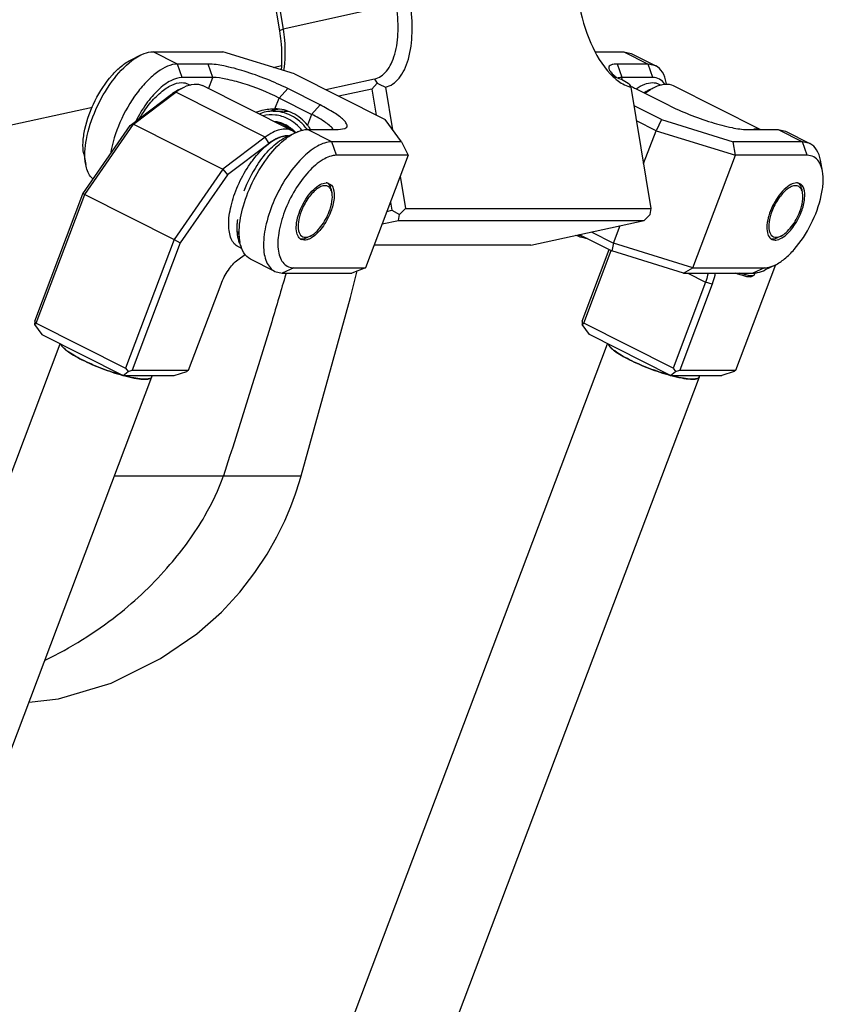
# Model space of a CAD drawing. Header units: millimetres. Extents: x 0 to 2550, y 0 to 1188.
# Tile 131 of 218: x 561 to 577, y 334 to 353. Entities that reach past the tile are written whole.
import ezdxf

# ---------------------------------------------------------------- set-up
doc = ezdxf.new("R2010")
doc.units = ezdxf.units.MM
doc.header["$LTSCALE"] = 46.255
for name, color, linetype in [('2ND_ARM_V2_PITCH_ABL147', 7, 'CONTINUOUS'), ('A2200203_ABL145', 7, 'CONTINUOUS'), ('A2300202#AF2_ABL149', 7, 'CONTINUOUS'), ('A2300202#AF5_ABL173', 7, 'CONTINUOUS'), ('CSHCS-BR-M4-12_203_PBL821', 7, 'CONTINUOUS'), ('FWSRM-D10-V4-E2-T2_5_PBL231', 7, 'CONTINUOUS'), ('M2000901_PBL211', 7, 'CONTINUOUS'), ('M2200202_PBL146', 7, 'CONTINUOUS'), ('M2200301_PBL229', 7, 'CONTINUOUS'), ('M2300101_PBL148', 7, 'CONTINUOUS'), ('M2300101_PBL196', 7, 'CONTINUOUS'), ('M2300202_PBL150', 7, 'CONTINUOUS'), ('M2300202_PBL174', 7, 'CONTINUOUS'), ('M2300301_PBL218', 7, 'CONTINUOUS'), ('M2300301_PBL221', 7, 'CONTINUOUS'), ('M2300602_PBL172', 7, 'CONTINUOUS'), ('M2300602_PBL197', 7, 'CONTINUOUS'), ('SSHH-ST-M3-5_203_PBL175', 7, 'CONTINUOUS'), ('SSHH-ST-M3-5_203_PBL822', 7, 'CONTINUOUS'), ('WFM_0608_06_2_PBL232', 7, 'CONTINUOUS'), ('WFM_0608_06_2_PBL236', 7, 'CONTINUOUS'), ('WFM_0608_06_2_PBL237', 7, 'CONTINUOUS')]:
    doc.layers.add(name, color=color, linetype=linetype)

# ---------------------------------------------------------------- blocks, each defined once
blk = doc.blocks.new('M2200202_PBL146', base_point=(569.465, 353.921))
at = {"layer": 'M2200202_PBL146', "color": 7}
for p, q in [((568.938, 359.302), (566.726, 358.816)), ((570.167, 358.778), (570.016, 358.914)), ((565.829, 357.826), (565.91, 358.013)), ((568.375, 353.23), (567.938, 355.883)), ((568.645, 353.268), (568.209, 355.92)), ((571.509, 355.92), (571.945, 353.268)), ((565.726, 355.398), (566.163, 352.745)), ((565.656, 355.36), (566.093, 352.708)), ((567.954, 351.767), (567.002, 351.558)), ((567.898, 351.572), (567.255, 351.431)), ((567.898, 351.572), (568.003, 351.688)), ((567.898, 351.572), (567.981, 351.065)), ((568.168, 351.609), (568.305, 350.777)), ((573.358, 349.24), (572.968, 351.609)), ((568.454, 349.87), (568.558, 349.24)), ((568.262, 349.361), (568.288, 349.202)), ((568.439, 349.123), (568.558, 349.24)), ((568.558, 349.24), (573.358, 349.24)), ((573.339, 349.123), (573.358, 349.24)), ((568.194, 349.182), (568.288, 349.202)), ((568.288, 349.202), (568.439, 349.123)), ((568.42, 349.006), (568.439, 349.123)), ((573.22, 349.006), (573.339, 349.123)), ((568.101, 348.936), (568.42, 349.006)), ((568.42, 349.006), (573.22, 349.006)), ((571.008, 348.521), (573.22, 349.006)), ((571.008, 348.521), (567.944, 348.521))]:
    blk.add_line(p, q, dxfattribs=at)
at = {"layer": 'M2200202_PBL146', "color": 2}
for p, q in [((567.938, 355.883), (565.726, 355.398)), ((567.938, 355.883), (568.209, 355.92)), ((565.726, 355.398), (565.656, 355.36)), ((568.375, 353.23), (568.645, 353.268)), ((568.375, 353.23), (566.163, 352.745)), ((566.163, 352.745), (566.093, 352.708))]:
    blk.add_line(p, q, dxfattribs=at)
at = {"layer": 'M2200202_PBL146', "color": 7}
for centre, radius, start, end in [((569.512, 352.672), 1.802, 210.1569, 213.1124), ((573.485, 352.74), 1.27, 223.3286, 228.0308), ((573.003, 352.483), 0.756, 234.2739, 239.0597), ((572.958, 352.407), 0.668, 239.1019, 242.2333), ((576.451, 357.9), 7.149, 239.0794, 240.3371), ((570.91, 357.586), 6.576, 243.7578, 245.3525), ((575.754, 353.617), 3.434, 214.1731, 215.7744)]:
    blk.add_arc(centre, radius, start, end, dxfattribs=at)
for points, knots in [([(567.938, 355.883), (567.872, 356.289), (567.812, 357.061), (567.926, 357.988), (568.151, 358.596), (568.363, 358.941), (568.626, 359.188), (568.835, 359.279), (568.938, 359.302)], [0, 0, 0, 0, 0.321567, 0.602858, 0.722163, 0.826177, 0.917036, 1, 1, 1, 1]), ([(568.938, 359.302), (569.023, 359.32), (569.204, 359.331), (569.481, 359.266), (569.758, 359.124), (569.931, 358.99), (570.016, 358.914)], [0, 0, 0, 0, 0.218677, 0.451758, 0.710141, 1, 1, 1, 1]), ([(568.533, 358.672), (568.614, 358.796), (568.801, 359.014), (569.193, 359.187), (569.625, 359.143), (569.882, 359), (570.007, 358.908)], [0, 0, 0, 0, 0.262045, 0.492144, 0.726849, 1, 1, 1, 1]), ([(570.007, 358.908), (570.02, 358.899), (570.076, 358.857), (570.129, 358.813), (570.167, 358.778)], [0, 0, 0, 0, 0.24347, 1, 1, 1, 1]), ([(566.726, 358.816), (566.642, 358.798), (566.472, 358.731), (566.249, 358.556), (566.056, 358.312), (565.955, 358.118), (565.91, 358.013)], [0, 0, 0, 0, 0.218678, 0.45176, 0.710143, 1, 1, 1, 1]), ([(568.209, 355.92), (568.123, 356.438), (568.083, 357.2), (568.263, 358.126), (568.429, 358.513), (568.533, 358.672)], [0, 0, 0, 0, 0.558535, 0.797868, 1, 1, 1, 1]), ([(570.167, 358.778), (570.335, 358.627), (570.651, 358.249), (571.172, 357.314), (571.414, 356.493), (571.509, 355.92)], [0, 0, 0, 0, 0.21136, 0.456275, 1, 1, 1, 1]), ([(565.91, 358.013), (565.903, 357.998), (565.878, 357.938), (565.855, 357.876), (565.839, 357.829)], [0, 0, 0, 0, 0.244774, 1, 1, 1, 1]), ([(565.829, 357.826), (565.759, 357.663), (565.648, 357.297), (565.539, 356.469), (565.583, 355.807), (565.656, 355.36)], [0, 0, 0, 0, 0.213444, 0.455793, 1, 1, 1, 1]), ([(565.839, 357.829), (565.716, 357.472), (565.595, 356.651), (565.655, 355.831), (565.726, 355.398)], [0, 0, 0, 0, 0.462064, 1, 1, 1, 1]), ([(568.168, 351.609), (568.218, 351.621), (568.318, 351.667), (568.443, 351.789), (568.545, 351.957), (568.652, 352.251), (568.706, 352.699), (568.677, 353.072), (568.645, 353.268)], [0, 0, 0, 0, 0.082987, 0.174149, 0.278479, 0.397982, 0.679133, 1, 1, 1, 1]), ([(571.945, 353.268), (571.99, 352.995), (572.133, 352.496), (572.398, 352.041), (572.561, 351.868)], [0, 0, 0, 0, 0.537189, 1, 1, 1, 1]), ([(567.954, 351.767), (567.998, 351.778), (568.086, 351.818), (568.197, 351.925), (568.286, 352.074), (568.381, 352.334), (568.429, 352.729), (568.403, 353.058), (568.375, 353.23)], [0, 0, 0, 0, 0.082987, 0.174149, 0.278478, 0.397981, 0.679132, 1, 1, 1, 1]), ([(566.093, 352.708), (566.103, 352.642), (566.137, 352.391), (566.142, 352.134), (566.125, 351.947)], [0, 0, 0, 0, 0.26055, 1, 1, 1, 1]), ([(566.163, 352.745), (566.174, 352.674), (566.209, 352.405), (566.206, 352.129), (566.172, 351.933)], [0, 0, 0, 0, 0.265252, 1, 1, 1, 1]), ([(572.636, 351.796), (572.662, 351.772), (572.761, 351.691), (572.878, 351.629), (572.968, 351.609)], [0, 0, 0, 0, 0.278318, 1, 1, 1, 1]), ([(572.647, 351.816), (572.657, 351.811), (572.699, 351.79), (572.744, 351.775), (572.777, 351.767)], [0, 0, 0, 0, 0.261777, 1, 1, 1, 1])]:
    blk.add_open_spline(points, degree=3, knots=knots, dxfattribs=at)
blk = doc.blocks.new('M2200301_PBL229', base_point=(557.807, 353.401))
at = {"layer": 'M2200301_PBL229', "color": 7}
for p, q in [((549.483, 354.521), (565.981, 358.141)), ((565.973, 351.996), (566.131, 352.031)), ((550.769, 348.661), (562.438, 351.221))]:
    blk.add_line(p, q, dxfattribs=at)
blk = doc.blocks.new('A2200203_ABL145', base_point=(558.569, 352.73))
at = {"layer": 'M2200202_PBL146'}
blk.add_blockref('M2200202_PBL146', (569.465, 353.921), dxfattribs=at)
at = {"layer": 'M2200301_PBL229'}
blk.add_blockref('M2200301_PBL229', (557.807, 353.401), dxfattribs=at)
blk = doc.blocks.new('M2300101_PBL148', base_point=(565.43, 350.139))
at = {"layer": 'M2300101_PBL148', "color": 7}
for p, q in [((563.626, 352.302), (564.985, 352.302)), ((566.386, 351.869), (564.985, 352.302)), ((563.192, 352.144), (563.386, 352.239)), ((564.703, 352.062), (564.103, 352.062)), ((564.792, 351.798), (564.192, 351.798)), ((566.386, 351.869), (568.159, 350.975)), ((566.89, 351.262), (566.255, 351.582)), ((566.721, 351.078), (566.086, 351.398)), ((565.988, 351.189), (566.006, 351.188)), ((568.477, 350.542), (568.159, 350.975)), ((566.643, 350.782), (567.243, 350.782)), ((567.243, 350.782), (567.372, 350.801)), ((566.208, 350.624), (566.402, 350.719)), ((568.477, 350.542), (567.119, 350.542)), ((568.477, 350.542), (568.608, 350.278)), ((562.267, 350.308), (562.306, 350.096)), ((568.608, 350.278), (567.208, 350.278)), ((568.608, 350.278), (567.777, 348.079)), ((565.283, 348.788), (565.322, 348.576)), ((566.581, 348.62), (566.518, 348.634)), ((566.004, 348.008), (565.528, 348.248)), ((566.377, 348.079), (567.777, 348.079)), ((567.777, 348.079), (567.507, 347.976)), ((566.004, 348.008), (566.149, 347.976)), ((566.149, 347.976), (567.507, 347.976))]:
    blk.add_line(p, q, dxfattribs=at)
at = {"layer": 'M2300101_PBL148', "color": 2}
for p, q in [((564.103, 352.062), (563.626, 352.302)), ((564.192, 351.798), (564.103, 352.062)), ((564.792, 351.798), (564.703, 352.062)), ((564.709, 351.579), (564.792, 351.798)), ((566.086, 351.398), (566.255, 351.582)), ((566.006, 351.188), (566.086, 351.398)), ((566.721, 351.078), (566.89, 351.262)), ((566.721, 351.078), (566.641, 350.868)), ((567.119, 350.542), (566.643, 350.782)), ((567.208, 350.278), (567.119, 350.542)), ((566.377, 348.079), (566.149, 347.976))]:
    blk.add_line(p, q, dxfattribs=at)
at = {"layer": 'M2300101_PBL148', "color": 7}
for centre, radius, start, end in [((564.02, 351.061), 1.34, 127.0872, 127.2602), ((566.193, 350.374), 0.815, 105.9596, 110.9865), ((566.191, 350.382), 0.807, 102.9466, 105.954), ((566.189, 350.389), 0.799, 96.7226, 102.9499), ((566.081, 350.399), 0.731, 34.1917, 39.9292), ((566.078, 350.397), 0.734, 31.7332, 34.193), ((567.036, 349.541), 1.34, 127.0872, 127.2602), ((567, 349.589), 1.28, 125.1481, 127.1007), ((567.812, 348.665), 2.581, 146.7207, 159.2579), ((567.004, 349.58), 0.157, 85.0516, 90.031), ((567.005, 349.594), 0.144, 76.713, 85.0801), ((565.928, 349.621), 1.25, 338.7303, 339.2945), ((566.584, 348.759), 0.141, 223.1227, 229.9984), ((566.579, 348.753), 0.134, 230.0479, 232.4897), ((566.577, 348.75), 0.13, 232.4825, 243.2735)]:
    blk.add_arc(centre, radius, start, end, dxfattribs=at)
for points, knots in [([(563.386, 352.239), (563.407, 352.249), (563.483, 352.282), (563.566, 352.302), (563.626, 352.302)], [0, 0, 0, 0, 0.276599, 1, 1, 1, 1]), ([(562.267, 350.308), (562.253, 350.38), (562.247, 350.543), (562.3, 350.899), (562.473, 351.356), (562.738, 351.766), (562.992, 352.021), (563.126, 352.112), (563.192, 352.144)], [0, 0, 0, 0, 0.102636, 0.223653, 0.500007, 0.776359, 0.897375, 1, 1, 1, 1]), ([(562.306, 350.096), (562.276, 350.258), (562.305, 350.635), (562.489, 351.189), (562.79, 351.715), (563.06, 352.015), (563.208, 352.128)], [0, 0, 0, 0, 0.214706, 0.480818, 0.757525, 1, 1, 1, 1]), ([(563.211, 352.13), (563.226, 352.141), (563.282, 352.181), (563.341, 352.217), (563.386, 352.239)], [0, 0, 0, 0, 0.265008, 1, 1, 1, 1]), ([(564.103, 352.062), (563.965, 352.062), (563.745, 351.949), (563.5, 351.732), (563.229, 351.412), (562.959, 350.94), (562.823, 350.519), (562.789, 350.308)], [0, 0, 0, 0, 0.178644, 0.29703, 0.430879, 0.721823, 1, 1, 1, 1]), ([(566.255, 351.582), (566.121, 351.649), (565.842, 351.773), (565.424, 351.922), (565.043, 352.024), (564.804, 352.062), (564.703, 352.062)], [0, 0, 0, 0, 0.275064, 0.56015, 0.813744, 1, 1, 1, 1]), ([(564.192, 351.798), (564.115, 351.798), (563.94, 351.738), (563.705, 351.552), (563.474, 351.28), (563.343, 351.062), (563.284, 350.943)], [0, 0, 0, 0, 0.177909, 0.411227, 0.692337, 1, 1, 1, 1]), ([(566.086, 351.398), (565.859, 351.513), (565.513, 351.649), (565.075, 351.767), (564.877, 351.798), (564.792, 351.798)], [0, 0, 0, 0, 0.559952, 0.81366, 1, 1, 1, 1]), ([(565.63, 351.118), (565.659, 351.129), (565.775, 351.168), (565.897, 351.189), (565.988, 351.189)], [0, 0, 0, 0, 0.259105, 1, 1, 1, 1]), ([(566.641, 350.868), (566.562, 350.963), (566.369, 351.123), (566.125, 351.186), (566.006, 351.188)], [0, 0, 0, 0, 0.510967, 1, 1, 1, 1]), ([(567.372, 350.801), (567.386, 350.807), (567.412, 350.823), (567.419, 350.873), (567.39, 350.924), (567.338, 350.98), (567.259, 351.045), (567.111, 351.145), (566.983, 351.215), (566.89, 351.262)], [0, 0, 0, 0, 0.060164, 0.112308, 0.183513, 0.285682, 0.420745, 0.587223, 1, 1, 1, 1]), ([(567.146, 350.78), (567.132, 350.804), (567.086, 350.852), (566.947, 350.958), (566.818, 351.03), (566.721, 351.078)], [0, 0, 0, 0, 0.156124, 0.379231, 1, 1, 1, 1]), ([(566.402, 350.719), (566.423, 350.729), (566.499, 350.762), (566.582, 350.782), (566.643, 350.782)], [0, 0, 0, 0, 0.276599, 1, 1, 1, 1]), ([(565.307, 348.812), (565.312, 348.974), (565.378, 349.317), (565.578, 349.809), (565.859, 350.258), (566.097, 350.511), (566.224, 350.608)], [0, 0, 0, 0, 0.235114, 0.501942, 0.767724, 1, 1, 1, 1]), ([(565.655, 350.081), (565.734, 350.201), (565.896, 350.407), (566.103, 350.573), (566.208, 350.624)], [0, 0, 0, 0, 0.551192, 1, 1, 1, 1]), ([(566.263, 350.636), (566.274, 350.644), (566.319, 350.674), (566.366, 350.701), (566.402, 350.719)], [0, 0, 0, 0, 0.262237, 1, 1, 1, 1]), ([(567.119, 350.542), (567.021, 350.542), (566.796, 350.457), (566.501, 350.207), (566.217, 349.846), (565.983, 349.414), (565.827, 348.965), (565.772, 348.601), (565.791, 348.348), (565.832, 348.198), (565.901, 348.08), (565.968, 348.026), (566.004, 348.008)], [0, 0, 0, 0, 0.092943, 0.216845, 0.365821, 0.526084, 0.681169, 0.815796, 0.872225, 0.920784, 0.962476, 1, 1, 1, 1]), ([(567.208, 350.278), (567.117, 350.278), (566.906, 350.192), (566.636, 349.948), (566.382, 349.6), (566.184, 349.193), (566.069, 348.787), (566.052, 348.47), (566.105, 348.269), (566.17, 348.16), (566.265, 348.092), (566.34, 348.079), (566.377, 348.079)], [0, 0, 0, 0, 0.096817, 0.227865, 0.384688, 0.549851, 0.703667, 0.829591, 0.879802, 0.922429, 0.96081, 1, 1, 1, 1]), ([(562.449, 349.811), (562.431, 349.826), (562.358, 349.906), (562.322, 350.014), (562.306, 350.096)], [0, 0, 0, 0, 0.221936, 1, 1, 1, 1]), ([(566.481, 348.662), (566.455, 348.69), (566.42, 348.776), (566.419, 348.927), (566.457, 349.105), (566.554, 349.348), (566.697, 349.564), (566.873, 349.705), (566.964, 349.738), (567.004, 349.738)], [0, 0, 0, 0, 0.085588, 0.199265, 0.338669, 0.49328, 0.791107, 0.909847, 1, 1, 1, 1]), ([(567.067, 349.723), (567.075, 349.719), (567.11, 349.697), (567.132, 349.66), (567.143, 349.631)], [0, 0, 0, 0, 0.23261, 1, 1, 1, 1]), ([(567.143, 349.631), (567.166, 349.569), (567.169, 349.409), (567.128, 349.26), (567.098, 349.179)], [0, 0, 0, 0, 0.43252, 1, 1, 1, 1]), ([(567.093, 349.167), (567.051, 349.06), (566.949, 348.873), (566.8, 348.714), (566.717, 348.664)], [0, 0, 0, 0, 0.542748, 1, 1, 1, 1]), ([(565.322, 348.576), (565.319, 348.594), (565.307, 348.672), (565.305, 348.751), (565.307, 348.812)], [0, 0, 0, 0, 0.233375, 1, 1, 1, 1]), ([(566.646, 348.631), (566.64, 348.629), (566.619, 348.623), (566.597, 348.62), (566.581, 348.62)], [0, 0, 0, 0, 0.266491, 1, 1, 1, 1]), ([(566.717, 348.664), (566.711, 348.66), (566.688, 348.647), (566.664, 348.637), (566.646, 348.631)], [0, 0, 0, 0, 0.265995, 1, 1, 1, 1]), ([(565.528, 348.248), (565.474, 348.275), (565.376, 348.375), (565.336, 348.505), (565.322, 348.576)], [0, 0, 0, 0, 0.450711, 1, 1, 1, 1])]:
    blk.add_open_spline(points, degree=3, knots=knots, dxfattribs=at)
blk.add_open_spline([(567.038, 349.734), (567.048, 349.731), (567.058, 349.728), (567.067, 349.723)], degree=3, dxfattribs=at)
blk = doc.blocks.new('M2300602_PBL172', base_point=(566.792, 349.189))
at = {"layer": 'M2300602_PBL172', "color": 7}
for p, q in [((567.121, 349.541), (567.109, 349.605)), ((566.697, 348.699), (566.638, 348.671))]:
    blk.add_line(p, q, dxfattribs=at)
for centre, radius, start, end in [((566.935, 349.525), 0.184, 25.3497, 29.4853), ((566.594, 348.886), 0.212, 281.8081, 286.1128)]:
    blk.add_arc(centre, radius, start, end, dxfattribs=at)
for points, knots in [([(567.095, 349.615), (567.084, 349.635), (567.052, 349.671), (566.978, 349.689), (566.897, 349.667), (566.775, 349.59), (566.635, 349.427), (566.551, 349.267), (566.518, 349.179)], [0, 0, 0, 0, 0.081246, 0.159946, 0.253469, 0.370004, 0.665313, 1, 1, 1, 1]), ([(567.109, 349.605), (567.107, 349.616), (567.097, 349.656), (567.079, 349.695), (567.059, 349.717)], [0, 0, 0, 0, 0.280875, 1, 1, 1, 1]), ([(567.121, 349.541), (567.12, 349.547), (567.115, 349.568), (567.108, 349.589), (567.101, 349.603)], [0, 0, 0, 0, 0.266442, 1, 1, 1, 1]), ([(567.068, 349.179), (567.092, 349.242), (567.125, 349.361), (567.131, 349.487), (567.121, 349.541)], [0, 0, 0, 0, 0.551729, 1, 1, 1, 1]), ([(566.518, 349.179), (566.492, 349.112), (566.459, 348.987), (566.452, 348.817), (566.505, 348.703), (566.58, 348.672), (566.618, 348.674), (566.637, 348.678)], [0, 0, 0, 0, 0.346694, 0.622872, 0.818314, 0.904736, 1, 1, 1, 1]), ([(566.697, 348.699), (566.734, 348.718), (566.81, 348.773), (566.948, 348.927), (567.028, 349.073), (567.068, 349.179)], [0, 0, 0, 0, 0.204414, 0.450518, 1, 1, 1, 1]), ([(566.515, 348.645), (566.524, 348.644), (566.567, 348.643), (566.609, 348.657), (566.638, 348.671)], [0, 0, 0, 0, 0.22364, 1, 1, 1, 1])]:
    blk.add_open_spline(points, degree=3, knots=knots, dxfattribs=at)
for points in [[(567.059, 349.717), (567.053, 349.724), (567.046, 349.73), (567.039, 349.735)], [(566.492, 348.649), (566.5, 348.647), (566.507, 348.646), (566.515, 348.645)], [(566.653, 348.682), (566.668, 348.687), (566.682, 348.692), (566.697, 348.699)]]:
    blk.add_open_spline(points, degree=3, dxfattribs=at)
blk = doc.blocks.new('SSHH-ST-M3-5_203_PBL175', base_point=(575.198, 347.942))
at = {"layer": 'SSHH-ST-M3-5_203_PBL175', "color": 7}
for p, q in [((575.31, 347.904), (575.36, 347.925)), ((575.389, 347.985), (575.371, 347.934))]:
    blk.add_line(p, q, dxfattribs=at)
for points, knots in [([(575.31, 347.904), (575.305, 347.902), (575.29, 347.899), (575.264, 347.9), (575.231, 347.905), (575.192, 347.913), (575.148, 347.925), (575.086, 347.944), (575.039, 347.962), (575.007, 347.975)], [0, 0, 0, 0, 0.057621, 0.140603, 0.247818, 0.376041, 0.520844, 0.67699, 1, 1, 1, 1]), ([(575.215, 347.938), (575.205, 347.941), (575.164, 347.951), (575.124, 347.965), (575.093, 347.975)], [0, 0, 0, 0, 0.235565, 1, 1, 1, 1]), ([(575.36, 347.925), (575.357, 347.924), (575.35, 347.922), (575.332, 347.92), (575.303, 347.921), (575.261, 347.927), (575.231, 347.934), (575.215, 347.938)], [0, 0, 0, 0, 0.067415, 0.151716, 0.372276, 0.65831, 1, 1, 1, 1]), ([(575.371, 347.934), (575.37, 347.933), (575.367, 347.929), (575.363, 347.926), (575.36, 347.925)], [0, 0, 0, 0, 0.451754, 1, 1, 1, 1])]:
    blk.add_open_spline(points, degree=3, knots=knots, dxfattribs=at)
blk = doc.blocks.new('M2300101_PBL196', base_point=(574.339, 350.139))
at = {"layer": 'M2300101_PBL196', "color": 7}
for p, q in [((572.261, 352.302), (572.826, 352.302)), ((572.826, 352.302), (572.971, 352.269)), ((572.971, 352.269), (573.448, 352.029)), ((573.303, 352.062), (572.703, 352.062)), ((573.448, 352.029), (573.303, 352.062)), ((573.392, 351.798), (572.792, 351.798)), ((573.055, 351.582), (573.69, 351.262)), ((573.659, 351.67), (573.653, 351.701)), ((573.559, 350.975), (573.028, 351.243)), ((573.456, 350.758), (573.076, 350.95)), ((573.559, 350.975), (573.456, 350.758)), ((573.559, 350.975), (574.96, 350.542)), ((573.213, 350.117), (573.456, 350.758)), ((573.456, 350.758), (575.008, 350.278)), ((575.243, 350.782), (575.843, 350.782)), ((575.843, 350.782), (575.988, 350.749)), ((575.988, 350.749), (576.464, 350.509)), ((576.319, 350.542), (574.96, 350.542)), ((575.008, 350.278), (574.96, 350.542)), ((576.464, 350.509), (576.319, 350.542)), ((574.177, 348.079), (575.008, 350.278)), ((576.408, 350.278), (575.008, 350.278)), ((576.708, 349.969), (576.669, 350.181)), ((572.624, 348.559), (572.755, 348.904)), ((571.955, 348.728), (572.589, 348.409)), ((572.187, 348.779), (572.624, 348.559)), ((575.718, 348.634), (575.781, 348.62)), ((572.624, 348.559), (572.589, 348.409)), ((574.177, 348.079), (572.624, 348.559)), ((573.99, 347.976), (572.589, 348.409)), ((573.99, 347.976), (574.177, 348.079)), ((574.177, 348.079), (575.577, 348.079)), ((575.783, 348.133), (575.589, 348.039)), ((573.99, 347.976), (575.349, 347.976))]:
    blk.add_line(p, q, dxfattribs=at)
at = {"layer": 'M2300101_PBL196', "color": 2}
for p, q in [((572.826, 352.302), (573.303, 352.062)), ((572.792, 351.798), (572.703, 352.062)), ((573.392, 351.798), (573.303, 352.062)), ((572.792, 351.798), (572.78, 351.766)), ((575.843, 350.782), (576.319, 350.542)), ((576.408, 350.278), (576.319, 350.542)), ((575.577, 348.079), (575.349, 347.976))]:
    blk.add_line(p, q, dxfattribs=at)
at = {"layer": 'M2300101_PBL196', "color": 7}
for centre, radius, start, end in [((573.351, 352.695), 1.114, 231.6336, 232.8423), ((572.792, 351.246), 0.553, 89.9558, 92.3072), ((574.625, 354.719), 3.508, 241.2514, 241.8714), ((574.81, 355.067), 3.902, 241.8836, 243.2699), ((573.33, 351.478), 0.352, 32.2592, 33.7852), ((576.204, 349.58), 0.157, 85.0516, 90.031), ((576.205, 349.594), 0.144, 76.7128, 85.0801), ((575.128, 349.621), 1.25, 338.7303, 339.2945), ((575.784, 348.759), 0.141, 223.1227, 229.9988), ((575.779, 348.753), 0.134, 230.0483, 232.4897), ((575.777, 348.75), 0.13, 232.4825, 243.2735), ((575.348, 348.378), 0.403, 270.0604, 275.4964), ((575.346, 348.41), 0.434, 275.4406, 276.2726)]:
    blk.add_arc(centre, radius, start, end, dxfattribs=at)
for points, knots in [([(572.703, 352.062), (572.673, 352.062), (572.623, 352.058), (572.558, 352.042), (572.522, 351.999), (572.532, 351.966), (572.539, 351.951)], [0, 0, 0, 0, 0.369016, 0.624449, 0.801696, 1, 1, 1, 1]), ([(572.539, 351.951), (572.55, 351.929), (572.587, 351.882), (572.632, 351.843), (572.659, 351.822)], [0, 0, 0, 0, 0.415906, 1, 1, 1, 1]), ([(573.653, 351.701), (573.64, 351.773), (573.6, 351.902), (573.501, 352.002), (573.448, 352.029)], [0, 0, 0, 0, 0.549289, 1, 1, 1, 1]), ([(572.769, 351.798), (572.765, 351.798), (572.747, 351.797), (572.729, 351.795), (572.717, 351.792)], [0, 0, 0, 0, 0.273244, 1, 1, 1, 1]), ([(573.622, 351.674), (573.597, 351.712), (573.53, 351.778), (573.437, 351.798), (573.392, 351.798)], [0, 0, 0, 0, 0.502843, 1, 1, 1, 1]), ([(573.69, 351.262), (573.824, 351.194), (574.103, 351.071), (574.521, 350.922), (574.903, 350.82), (575.141, 350.782), (575.243, 350.782)], [0, 0, 0, 0, 0.275064, 0.56015, 0.813744, 1, 1, 1, 1]), ([(576.669, 350.181), (576.656, 350.253), (576.616, 350.382), (576.517, 350.482), (576.464, 350.509)], [0, 0, 0, 0, 0.549289, 1, 1, 1, 1]), ([(576.638, 350.154), (576.613, 350.192), (576.546, 350.258), (576.453, 350.278), (576.408, 350.278)], [0, 0, 0, 0, 0.502843, 1, 1, 1, 1]), ([(576.708, 349.969), (576.705, 349.987), (576.691, 350.051), (576.665, 350.114), (576.638, 350.154)], [0, 0, 0, 0, 0.274193, 1, 1, 1, 1]), ([(575.783, 348.133), (575.849, 348.165), (575.983, 348.257), (576.238, 348.511), (576.503, 348.922), (576.675, 349.379), (576.728, 349.735), (576.722, 349.897), (576.708, 349.969)], [0, 0, 0, 0, 0.102625, 0.223641, 0.499993, 0.776347, 0.897364, 1, 1, 1, 1]), ([(576.204, 349.738), (576.164, 349.738), (576.073, 349.705), (575.897, 349.564), (575.754, 349.348), (575.657, 349.105), (575.619, 348.927), (575.62, 348.776), (575.655, 348.69), (575.681, 348.662)], [0, 0, 0, 0, 0.090153, 0.208893, 0.50672, 0.661331, 0.800735, 0.914412, 1, 1, 1, 1]), ([(576.343, 349.631), (576.339, 349.641), (576.323, 349.678), (576.293, 349.71), (576.267, 349.723)], [0, 0, 0, 0, 0.27839, 1, 1, 1, 1]), ([(576.298, 349.179), (576.328, 349.26), (576.369, 349.409), (576.366, 349.569), (576.343, 349.631)], [0, 0, 0, 0, 0.56748, 1, 1, 1, 1]), ([(575.917, 348.664), (576, 348.714), (576.149, 348.873), (576.251, 349.06), (576.293, 349.167)], [0, 0, 0, 0, 0.457228, 1, 1, 1, 1]), ([(575.781, 348.62), (575.786, 348.62), (575.808, 348.621), (575.83, 348.625), (575.846, 348.631)], [0, 0, 0, 0, 0.235045, 1, 1, 1, 1]), ([(575.846, 348.631), (575.852, 348.633), (575.876, 348.641), (575.9, 348.653), (575.917, 348.664)], [0, 0, 0, 0, 0.234573, 1, 1, 1, 1]), ([(575.577, 348.079), (575.593, 348.079), (575.664, 348.084), (575.733, 348.109), (575.783, 348.133)], [0, 0, 0, 0, 0.2264, 1, 1, 1, 1]), ([(575.393, 347.978), (575.409, 347.98), (575.477, 347.991), (575.542, 348.015), (575.589, 348.039)], [0, 0, 0, 0, 0.230551, 1, 1, 1, 1])]:
    blk.add_open_spline(points, degree=3, knots=knots, dxfattribs=at)
blk.add_open_spline([(576.267, 349.723), (576.258, 349.728), (576.248, 349.731), (576.238, 349.734)], degree=3, dxfattribs=at)
blk = doc.blocks.new('M2300602_PBL197', base_point=(575.992, 349.189))
at = {"layer": 'M2300602_PBL197', "color": 7}
for p, q in [((576.321, 349.541), (576.309, 349.605)), ((575.897, 348.699), (575.838, 348.671))]:
    blk.add_line(p, q, dxfattribs=at)
for centre, radius, start, end in [((576.135, 349.525), 0.184, 25.3498, 29.4869), ((575.794, 348.886), 0.212, 281.808, 286.114)]:
    blk.add_arc(centre, radius, start, end, dxfattribs=at)
for points, knots in [([(576.295, 349.615), (576.284, 349.635), (576.252, 349.671), (576.178, 349.689), (576.097, 349.667), (575.975, 349.59), (575.835, 349.427), (575.751, 349.267), (575.718, 349.179)], [0, 0, 0, 0, 0.081245, 0.159945, 0.253469, 0.370005, 0.665314, 1, 1, 1, 1]), ([(576.309, 349.605), (576.307, 349.616), (576.297, 349.656), (576.279, 349.695), (576.259, 349.717)], [0, 0, 0, 0, 0.280875, 1, 1, 1, 1]), ([(576.321, 349.541), (576.32, 349.547), (576.315, 349.568), (576.308, 349.589), (576.301, 349.603)], [0, 0, 0, 0, 0.266442, 1, 1, 1, 1]), ([(576.268, 349.179), (576.292, 349.242), (576.325, 349.361), (576.331, 349.487), (576.321, 349.541)], [0, 0, 0, 0, 0.551729, 1, 1, 1, 1]), ([(575.718, 349.179), (575.692, 349.112), (575.659, 348.987), (575.652, 348.817), (575.705, 348.703), (575.78, 348.672), (575.818, 348.674), (575.837, 348.678)], [0, 0, 0, 0, 0.346694, 0.622873, 0.818314, 0.904736, 1, 1, 1, 1]), ([(575.897, 348.699), (575.934, 348.718), (576.01, 348.773), (576.148, 348.927), (576.228, 349.073), (576.268, 349.179)], [0, 0, 0, 0, 0.204414, 0.450518, 1, 1, 1, 1]), ([(575.715, 348.645), (575.724, 348.644), (575.767, 348.643), (575.809, 348.657), (575.838, 348.671)], [0, 0, 0, 0, 0.22364, 1, 1, 1, 1])]:
    blk.add_open_spline(points, degree=3, knots=knots, dxfattribs=at)
for points in [[(576.259, 349.717), (576.253, 349.724), (576.246, 349.73), (576.239, 349.735)], [(575.692, 348.649), (575.7, 348.647), (575.707, 348.646), (575.715, 348.645)], [(575.853, 348.682), (575.868, 348.687), (575.882, 348.692), (575.897, 348.699)]]:
    blk.add_open_spline(points, degree=3, dxfattribs=at)
blk = doc.blocks.new('FWSRM-D10-V4-E2-T2_5_PBL231', base_point=(566.164, 350.931))
at = {"layer": 'FWSRM-D10-V4-E2-T2_5_PBL231', "color": 7}
for p, q in [((565.973, 351.139), (566.153, 351.139)), ((566.166, 350.894), (566.168, 350.893)), ((566.166, 350.894), (566.168, 350.893)), ((566.352, 350.78), (566.354, 350.778)), ((566.352, 350.78), (566.354, 350.778))]:
    blk.add_line(p, q, dxfattribs=at)
for centre, radius, start, end in [((566.152, 350.384), 0.754, 80.0167, 89.9805), ((565.937, 350.333), 0.606, 77.7815, 85.4064), ((565.936, 350.328), 0.61, 77.3636, 77.7864), ((565.933, 350.317), 0.623, 68.0161, 77.3238), ((565.926, 350.299), 0.641, 63.2461, 67.8664), ((565.919, 350.285), 0.658, 58.6998, 63.2428), ((565.905, 350.262), 0.684, 49.1687, 58.6839), ((565.88, 350.232), 0.723, 44.7412, 49.0694), ((565.868, 350.221), 0.739, 43.0245, 44.7499), ((565.864, 350.217), 0.745, 42.8031, 43.0264)]:
    blk.add_arc(centre, radius, start, end, dxfattribs=at)
for points, knots in [([(565.973, 351.139), (565.925, 351.139), (565.829, 351.13), (565.737, 351.103), (565.693, 351.085)], [0, 0, 0, 0, 0.497818, 1, 1, 1, 1]), ([(566.319, 351.055), (566.265, 351.082), (566.152, 351.124), (566.032, 351.139), (565.973, 351.139)], [0, 0, 0, 0, 0.503361, 1, 1, 1, 1]), ([(566.26, 350.991), (566.184, 351.029), (566.019, 351.08), (565.847, 351.068), (565.766, 351.047)], [0, 0, 0, 0, 0.502482, 1, 1, 1, 1]), ([(566.538, 350.759), (566.5, 350.808), (566.415, 350.896), (566.313, 350.964), (566.26, 350.991)], [0, 0, 0, 0, 0.507556, 1, 1, 1, 1]), ([(566.636, 350.781), (566.594, 350.839), (566.499, 350.944), (566.381, 351.024), (566.319, 351.055)], [0, 0, 0, 0, 0.508147, 1, 1, 1, 1])]:
    blk.add_open_spline(points, degree=3, knots=knots, dxfattribs=at)
blk = doc.blocks.new('CSHCS-BR-M4-12_203_PBL821', base_point=(566.199, 350.83))
at = {"layer": 'CSHCS-BR-M4-12_203_PBL821', "color": 7}
for centre, radius, start, end in [((565.889, 350.243), 0.709, 49.022, 49.5549), ((565.876, 350.228), 0.728, 43.0472, 48.9975), ((565.865, 350.217), 0.745, 42.8391, 43.0678)]:
    blk.add_arc(centre, radius, start, end, dxfattribs=at)
for points, knots in [([(565.988, 350.937), (566.053, 350.931), (566.184, 350.898), (566.298, 350.826), (566.349, 350.782)], [0, 0, 0, 0, 0.492789, 1, 1, 1, 1]), ([(566.329, 350.765), (566.283, 350.807), (566.181, 350.879), (566.062, 350.919), (566.002, 350.93)], [0, 0, 0, 0, 0.507433, 1, 1, 1, 1])]:
    blk.add_open_spline(points, degree=3, knots=knots, dxfattribs=at)
blk = doc.blocks.new('SSHH-ST-M3-5_203_PBL822', base_point=(571.994, 348.688))
at = {"layer": 'SSHH-ST-M3-5_203_PBL822', "color": 7}
blk.add_arc((572.391, 350.002), 1.356, 250.4438, 253.6508, dxfattribs=at)
blk.add_open_spline([(572.108, 348.651), (572.093, 348.652), (572.059, 348.657), (571.982, 348.675), (571.922, 348.696), (571.881, 348.712)], degree=3, knots=[0, 0, 0, 0, 0.194098, 0.436177, 1, 1, 1, 1], dxfattribs=at)
blk = doc.blocks.new('2ND_ARM_V2_PITCH_ABL147', base_point=(569.488, 350.101))
at = {"layer": 'CSHCS-BR-M4-12_203_PBL821'}
blk.add_blockref('CSHCS-BR-M4-12_203_PBL821', (566.199, 350.83), dxfattribs=at)
at = {"layer": 'FWSRM-D10-V4-E2-T2_5_PBL231'}
blk.add_blockref('FWSRM-D10-V4-E2-T2_5_PBL231', (566.164, 350.931), dxfattribs=at)
at = {"layer": 'M2300101_PBL148'}
blk.add_blockref('M2300101_PBL148', (565.43, 350.139), dxfattribs=at)
at = {"layer": 'M2300101_PBL196'}
blk.add_blockref('M2300101_PBL196', (574.339, 350.139), dxfattribs=at)
at = {"layer": 'M2300602_PBL172'}
blk.add_blockref('M2300602_PBL172', (566.792, 349.189), dxfattribs=at)
at = {"layer": 'M2300602_PBL197'}
blk.add_blockref('M2300602_PBL197', (575.992, 349.189), dxfattribs=at)
at = {"layer": 'SSHH-ST-M3-5_203_PBL175'}
blk.add_blockref('SSHH-ST-M3-5_203_PBL175', (575.198, 347.942), dxfattribs=at)
at = {"layer": 'SSHH-ST-M3-5_203_PBL822'}
blk.add_blockref('SSHH-ST-M3-5_203_PBL822', (571.994, 348.688), dxfattribs=at)
blk = doc.blocks.new('M2300202_PBL150', base_point=(563.852, 348.821))
at = {"layer": 'M2300202_PBL150', "color": 7}
for p, q in [((563.985, 351.471), (564.135, 351.564)), ((564.135, 351.564), (564.232, 351.612)), ((566.336, 350.76), (564.59, 351.64)), ((563.173, 350.857), (563.985, 351.471)), ((563.241, 350.884), (564.07, 351.51)), ((562.25, 349.524), (563.173, 350.857)), ((562.288, 349.509), (563.241, 350.884)), ((563.241, 350.884), (563.173, 350.857)), ((563.241, 350.884), (564.987, 350.004)), ((565.816, 350.63), (564.987, 350.004)), ((565.89, 350.511), (565.078, 349.897)), ((564.987, 350.004), (564.034, 348.629)), ((564.987, 350.004), (565.078, 349.897)), ((565.078, 349.897), (564.154, 348.564)), ((561.309, 347.035), (562.25, 349.524)), ((561.339, 346.995), (562.288, 349.509)), ((562.288, 349.509), (562.25, 349.524)), ((562.288, 349.509), (564.034, 348.629)), ((564.034, 348.629), (563.085, 346.115)), ((564.034, 348.629), (564.154, 348.564)), ((564.154, 348.564), (563.214, 346.075)), ((565.28, 348.236), (565.426, 348.346)), ((564.314, 346.076), (564.95, 347.759)), ((561.309, 347.035), (561.307, 346.969)), ((561.307, 346.969), (561.339, 346.995)), ((561.307, 346.969), (561.449, 346.772)), ((561.339, 346.995), (563.085, 346.115)), ((561.449, 346.772), (563.036, 345.972)), ((563.036, 345.972), (563.132, 346.049)), ((563.036, 345.972), (564.036, 345.972)), ((563.085, 346.115), (563.132, 346.049)), ((563.132, 346.049), (563.214, 346.075)), ((563.214, 346.075), (564.314, 346.076)), ((564.036, 345.972), (564.282, 346.05)), ((564.314, 346.076), (564.282, 346.05))]:
    blk.add_line(p, q, dxfattribs=at)
at = {"layer": 'M2300202_PBL150', "color": 2}
for p, q in [((563.985, 351.471), (564.07, 351.51)), ((565.816, 350.63), (564.07, 351.51)), ((565.89, 350.511), (565.816, 350.63))]:
    blk.add_line(p, q, dxfattribs=at)
at = {"layer": 'M2300202_PBL150', "color": 7}
for centre, radius, start, end in [((564.75, 350.613), 1.126, 122.6934, 127.1655), ((566.312, 350.052), 0.616, 111.8384, 112.8199), ((566.246, 350.344), 0.314, 85.864, 90.0523), ((566.199, 350.498), 0.296, 48.1199, 48.9439), ((566.566, 349.617), 1.121, 126.39, 127.0995)]:
    blk.add_arc(centre, radius, start, end, dxfattribs=at)
for points, knots in [([(564.142, 351.561), (564.149, 351.566), (564.178, 351.584), (564.209, 351.6), (564.232, 351.612)], [0, 0, 0, 0, 0.258623, 1, 1, 1, 1]), ([(564.232, 351.612), (564.292, 351.641), (564.411, 351.683), (564.54, 351.664), (564.59, 351.64)], [0, 0, 0, 0, 0.549392, 1, 1, 1, 1]), ([(566.336, 350.76), (566.302, 350.777), (566.222, 350.797), (566.091, 350.781), (565.952, 350.724), (565.862, 350.665), (565.816, 350.63)], [0, 0, 0, 0, 0.201965, 0.427633, 0.692108, 1, 1, 1, 1]), ([(566.073, 350.62), (566.059, 350.614), (565.999, 350.586), (565.942, 350.55), (565.901, 350.519)], [0, 0, 0, 0, 0.232606, 1, 1, 1, 1]), ([(566.205, 350.656), (566.195, 350.655), (566.154, 350.648), (566.113, 350.636), (566.083, 350.624)], [0, 0, 0, 0, 0.235662, 1, 1, 1, 1]), ([(564.95, 347.759), (564.987, 347.856), (565.078, 348.03), (565.208, 348.181), (565.28, 348.236)], [0, 0, 0, 0, 0.531159, 1, 1, 1, 1])]:
    blk.add_open_spline(points, degree=3, knots=knots, dxfattribs=at)
for points in [[(566.394, 350.721), (566.376, 350.736), (566.357, 350.749), (566.336, 350.76)], [(566.246, 350.658), (566.232, 350.658), (566.219, 350.658), (566.205, 350.656)]]:
    blk.add_open_spline(points, degree=3, dxfattribs=at)
blk = doc.blocks.new('M2300301_PBL218', base_point=(550.253, 313.293))
at = {"layer": 'M2300301_PBL218', "color": 7}
for p, q in [((536.953, 280.812), (561.807, 346.592)), ((538.736, 280.138), (563.599, 345.944)), ((563.597, 345.945), (563.607, 345.972))]:
    blk.add_line(p, q, dxfattribs=at)
blk.add_arc((563.564, 345.957), 0.0382, 337.6691, 339.3085, dxfattribs=at)
for points, knots in [([(561.816, 346.587), (561.823, 346.563), (561.864, 346.513), (561.951, 346.442), (562.078, 346.361), (562.176, 346.308), (562.231, 346.28)], [0, 0, 0, 0, 0.139095, 0.356148, 0.647341, 1, 1, 1, 1]), ([(562.233, 346.28), (562.178, 346.308), (562.08, 346.361), (561.954, 346.441), (561.868, 346.512), (561.827, 346.562), (561.82, 346.585)], [0, 0, 0, 0, 0.351853, 0.642739, 0.860105, 1, 1, 1, 1]), ([(562.231, 346.28), (562.358, 346.216), (562.621, 346.103), (562.893, 346.012), (563.031, 345.974)], [0, 0, 0, 0, 0.497667, 1, 1, 1, 1]), ([(563.027, 345.976), (562.889, 346.014), (562.62, 346.104), (562.359, 346.217), (562.233, 346.28)], [0, 0, 0, 0, 0.502561, 1, 1, 1, 1]), ([(563.04, 345.972), (563.111, 345.953), (563.239, 345.923), (563.391, 345.9), (563.489, 345.899), (563.548, 345.905), (563.591, 345.923), (563.599, 345.943)], [0, 0, 0, 0, 0.38145, 0.683262, 0.798409, 0.888276, 1, 1, 1, 1]), ([(563.589, 345.933), (563.574, 345.915), (563.508, 345.898), (563.393, 345.901), (563.231, 345.925), (563.111, 345.954), (563.045, 345.971)], [0, 0, 0, 0, 0.123597, 0.334569, 0.631901, 1, 1, 1, 1])]:
    blk.add_open_spline(points, degree=3, knots=knots, dxfattribs=at)
for points in [[(563.597, 345.945), (563.595, 345.94), (563.592, 345.936), (563.589, 345.933)], [(563.599, 345.944), (563.6, 345.946), (563.601, 345.949), (563.601, 345.952)]]:
    blk.add_open_spline(points, degree=3, dxfattribs=at)
blk = doc.blocks.new('WFM_0608_06_2_PBL232', base_point=(565.686, 349.554))
at = {"layer": 'WFM_0608_06_2_PBL232', "color": 7}
blk.add_line((565.366, 348.449), (565.29, 348.487), dxfattribs=at)
for centre, radius, start, end in [((566.246, 350.345), 0.313, 85.211, 90.0583), ((566.776, 348.828), 1.517, 172.7419, 173.7079), ((566.685, 348.838), 1.426, 173.7028, 175.8431)]:
    blk.add_arc(centre, radius, start, end, dxfattribs=at)
for points, knots in [([(565.29, 348.487), (565.26, 348.502), (565.203, 348.548), (565.143, 348.649), (565.108, 348.778), (565.096, 348.931), (565.108, 349.104), (565.144, 349.291), (565.201, 349.487), (565.305, 349.752), (565.442, 350.005), (565.606, 350.231), (565.734, 350.377), (565.866, 350.497), (566.027, 350.608), (566.162, 350.658), (566.246, 350.658)], [0, 0, 0, 0, 0.037478, 0.079137, 0.12765, 0.184023, 0.248056, 0.318763, 0.394643, 0.47386, 0.63398, 0.710866, 0.783008, 0.848808, 0.90713, 1, 1, 1, 1]), ([(565.262, 348.941), (565.261, 348.927), (565.258, 348.876), (565.259, 348.823), (565.261, 348.785)], [0, 0, 0, 0, 0.260993, 1, 1, 1, 1]), ([(565.261, 348.785), (565.263, 348.765), (565.27, 348.692), (565.287, 348.619), (565.308, 348.569)], [0, 0, 0, 0, 0.273492, 1, 1, 1, 1]), ([(565.308, 348.569), (565.311, 348.563), (565.322, 348.537), (565.336, 348.513), (565.348, 348.497)], [0, 0, 0, 0, 0.260173, 1, 1, 1, 1])]:
    blk.add_open_spline(points, degree=3, knots=knots, dxfattribs=at)
blk = doc.blocks.new('WFM_0608_06_2_PBL236', base_point=(563.855, 351.348))
at = {"layer": 'WFM_0608_06_2_PBL236', "color": 7}
blk.add_line((564.307, 351.67), (564.352, 351.647), dxfattribs=at)
for centre, radius, start, end in [((564.456, 350.904), 0.734, 115.8701, 117.504), ((564.694, 350.534), 1.174, 127.0619, 128.1118), ((564.663, 350.575), 1.124, 126.1048, 127.0612)]:
    blk.add_arc(centre, radius, start, end, dxfattribs=at)
for points, knots in [([(563.359, 350.998), (563.417, 351.098), (563.541, 351.279), (563.724, 351.473), (563.875, 351.589), (564.007, 351.666), (564.115, 351.698), (564.182, 351.698)], [0, 0, 0, 0, 0.309737, 0.587803, 0.710054, 0.819461, 1, 1, 1, 1]), ([(564.117, 351.556), (564.108, 351.551), (564.067, 351.529), (564.029, 351.503), (564.001, 351.483)], [0, 0, 0, 0, 0.238438, 1, 1, 1, 1]), ([(564.182, 351.698), (564.204, 351.698), (564.247, 351.694), (564.288, 351.68), (564.307, 351.67)], [0, 0, 0, 0, 0.511298, 1, 1, 1, 1])]:
    blk.add_open_spline(points, degree=3, knots=knots, dxfattribs=at)
blk = doc.blocks.new('A2300202#AF2_ABL149', base_point=(550.805, 313.392))
at = {"layer": 'M2300202_PBL150'}
blk.add_blockref('M2300202_PBL150', (563.852, 348.821), dxfattribs=at)
at = {"layer": 'M2300301_PBL218'}
blk.add_blockref('M2300301_PBL218', (550.253, 313.293), dxfattribs=at)
at = {"layer": 'WFM_0608_06_2_PBL232'}
blk.add_blockref('WFM_0608_06_2_PBL232', (565.686, 349.554), dxfattribs=at)
at = {"layer": 'WFM_0608_06_2_PBL236'}
blk.add_blockref('WFM_0608_06_2_PBL236', (563.855, 351.348), dxfattribs=at)
blk = doc.blocks.new('M2300202_PBL174', base_point=(573.903, 348.821))
at = {"layer": 'M2300202_PBL174', "color": 7}
for p, q in [((573.337, 351.564), (573.434, 351.612)), ((573.792, 351.64), (575.494, 350.782)), ((572.012, 347.036), (572.54, 348.434)), ((572.041, 346.996), (572.577, 348.413)), ((575.017, 346.076), (575.797, 348.142)), ((574.424, 347.8), (573.787, 346.116)), ((574.553, 347.76), (573.917, 346.076)), ((572.012, 347.036), (572.009, 346.97)), ((572.009, 346.97), (572.041, 346.996)), ((572.151, 346.773), (572.009, 346.97)), ((573.787, 346.116), (572.041, 346.996)), ((573.739, 345.973), (572.151, 346.773)), ((573.739, 345.973), (573.835, 346.05)), ((573.739, 345.973), (574.739, 345.973)), ((573.787, 346.116), (573.835, 346.05)), ((573.835, 346.05), (573.917, 346.076)), ((573.917, 346.076), (575.017, 346.076)), ((574.985, 346.051), (574.739, 345.973)), ((575.017, 346.076), (574.985, 346.051))]:
    blk.add_line(p, q, dxfattribs=at)
at = {"layer": 'M2300202_PBL174', "color": 2}
for p in [(574.074, 347.976), (574.553, 347.76)]:
    blk.add_line(p, (574.424, 347.8), dxfattribs=at)
at = {"layer": 'M2300202_PBL174', "color": 7}
for points, knots in [([(573.227, 351.499), (573.236, 351.506), (573.272, 351.529), (573.309, 351.551), (573.337, 351.564)], [0, 0, 0, 0, 0.261412, 1, 1, 1, 1]), ([(573.246, 351.49), (573.254, 351.496), (573.286, 351.521), (573.319, 351.545), (573.344, 351.561)], [0, 0, 0, 0, 0.258326, 1, 1, 1, 1]), ([(573.344, 351.561), (573.352, 351.566), (573.381, 351.584), (573.411, 351.6), (573.434, 351.612)], [0, 0, 0, 0, 0.258781, 1, 1, 1, 1]), ([(573.434, 351.612), (573.495, 351.641), (573.614, 351.683), (573.743, 351.665), (573.792, 351.64)], [0, 0, 0, 0, 0.549338, 1, 1, 1, 1]), ([(574.471, 347.977), (574.469, 347.963), (574.458, 347.902), (574.44, 347.843), (574.424, 347.8)], [0, 0, 0, 0, 0.236496, 1, 1, 1, 1]), ([(574.611, 347.977), (574.608, 347.96), (574.595, 347.886), (574.573, 347.813), (574.553, 347.76)], [0, 0, 0, 0, 0.235999, 1, 1, 1, 1])]:
    blk.add_open_spline(points, degree=3, knots=knots, dxfattribs=at)
blk.add_open_spline([(575.443, 350.788), (575.418, 350.791), (575.393, 350.791), (575.368, 350.788)], degree=3, dxfattribs=at)
blk = doc.blocks.new('M2300301_PBL221', base_point=(560.955, 313.294))
at = {"layer": 'M2300301_PBL221', "color": 7}
for p, q in [((547.653, 280.812), (572.509, 346.592)), ((549.436, 280.139), (574.302, 345.944)), ((574.299, 345.945), (574.31, 345.973))]:
    blk.add_line(p, q, dxfattribs=at)
blk.add_arc((574.266, 345.958), 0.0381, 337.6663, 339.3068, dxfattribs=at)
for points, knots in [([(572.519, 346.587), (572.526, 346.564), (572.567, 346.514), (572.653, 346.443), (572.78, 346.362), (572.879, 346.309), (572.934, 346.281)], [0, 0, 0, 0, 0.139054, 0.356094, 0.647303, 1, 1, 1, 1]), ([(572.935, 346.281), (572.881, 346.308), (572.783, 346.361), (572.657, 346.442), (572.57, 346.512), (572.529, 346.562), (572.522, 346.585)], [0, 0, 0, 0, 0.35189, 0.642792, 0.860144, 1, 1, 1, 1]), ([(572.934, 346.281), (573.061, 346.217), (573.324, 346.104), (573.595, 346.013), (573.734, 345.975)], [0, 0, 0, 0, 0.497677, 1, 1, 1, 1]), ([(573.73, 345.977), (573.592, 346.014), (573.322, 346.105), (573.061, 346.218), (572.935, 346.281)], [0, 0, 0, 0, 0.502551, 1, 1, 1, 1]), ([(573.742, 345.973), (573.813, 345.954), (573.941, 345.923), (574.093, 345.901), (574.192, 345.9), (574.251, 345.906), (574.293, 345.923), (574.302, 345.943)], [0, 0, 0, 0, 0.381461, 0.683279, 0.798426, 0.888291, 1, 1, 1, 1]), ([(574.292, 345.933), (574.277, 345.916), (574.211, 345.899), (574.096, 345.902), (573.934, 345.926), (573.814, 345.954), (573.748, 345.972)], [0, 0, 0, 0, 0.12358, 0.334551, 0.631891, 1, 1, 1, 1])]:
    blk.add_open_spline(points, degree=3, knots=knots, dxfattribs=at)
for points in [[(574.299, 345.945), (574.297, 345.941), (574.295, 345.937), (574.292, 345.933)], [(574.302, 345.944), (574.303, 345.947), (574.304, 345.95), (574.304, 345.953)]]:
    blk.add_open_spline(points, degree=3, dxfattribs=at)
blk = doc.blocks.new('WFM_0608_06_2_PBL237', base_point=(573.311, 351.598))
at = {"layer": 'WFM_0608_06_2_PBL237', "color": 7}
blk.add_line((573.509, 351.67), (573.555, 351.647), dxfattribs=at)
blk.add_arc((573.659, 350.904), 0.734, 115.8712, 117.488, dxfattribs=at)
for points, knots in [([(573.067, 351.578), (573.118, 351.614), (573.219, 351.671), (573.333, 351.698), (573.385, 351.698)], [0, 0, 0, 0, 0.549763, 1, 1, 1, 1]), ([(573.32, 351.556), (573.312, 351.552), (573.28, 351.534), (573.248, 351.514), (573.225, 351.498)], [0, 0, 0, 0, 0.240444, 1, 1, 1, 1]), ([(573.385, 351.698), (573.407, 351.698), (573.45, 351.694), (573.49, 351.68), (573.509, 351.67)], [0, 0, 0, 0, 0.511292, 1, 1, 1, 1])]:
    blk.add_open_spline(points, degree=3, knots=knots, dxfattribs=at)
blk = doc.blocks.new('A2300202#AF5_ABL173', base_point=(560.539, 314.349))
at = {"layer": 'M2300202_PBL174'}
blk.add_blockref('M2300202_PBL174', (573.903, 348.821), dxfattribs=at)
at = {"layer": 'M2300301_PBL221'}
blk.add_blockref('M2300301_PBL221', (560.955, 313.294), dxfattribs=at)
at = {"layer": 'WFM_0608_06_2_PBL237'}
blk.add_blockref('WFM_0608_06_2_PBL237', (573.311, 351.598), dxfattribs=at)
blk = doc.blocks.new('M2000901_PBL211', base_point=(556.055, 351.339))
at = {"layer": 'M2000901_PBL211', "color": 2}
for p, q in [((566.223, 347.976), (566.217, 347.956)), ((566.224, 347.975), (566.218, 347.956)), ((562.869, 344.011), (566.521, 344.01))]:
    blk.add_line(p, q, dxfattribs=at)
at = {"layer": 'M2000901_PBL211', "color": 7}
for p, q in [((567.482, 347.499), (567.613, 348.016)), ((566.521, 344.01), (567.482, 347.499))]:
    blk.add_line(p, q, dxfattribs=at)
blk.add_lwpolyline([(561.198, 339.589), (561.774, 339.65), (562.806, 339.96), (563.77, 340.439), (564.48, 340.921), (564.961, 341.347), (565.322, 341.738), (565.615, 342.118), (565.851, 342.478), (566.044, 342.821), (566.197, 343.134), (566.315, 343.41), (566.409, 343.661), (566.488, 343.901), (566.521, 344.011)], dxfattribs=at)
at = {"layer": 'M2000901_PBL211', "color": 2}
for points, knots in [([(566.218, 347.956), (566.127, 347.645), (565.735, 346.325), (565.322, 345.012), (564.997, 344.011)], [0, 0, 0, 0, 0.235499, 1, 1, 1, 1]), ([(561.513, 340.407), (562.011, 340.648), (562.894, 341.197), (563.928, 342.185), (564.607, 343.124), (564.909, 343.738), (564.997, 344.011)], [0, 0, 0, 0, 0.324155, 0.603047, 0.832202, 1, 1, 1, 1])]:
    blk.add_open_spline(points, degree=3, knots=knots, dxfattribs=at)

msp = doc.modelspace()

# ---------------------------------------------------------------- block references
at = {"layer": '2ND_ARM_V2_PITCH_ABL147'}
msp.add_blockref('2ND_ARM_V2_PITCH_ABL147', (569.4876, 350.1008), dxfattribs=at)
at = {"layer": 'A2200203_ABL145'}
msp.add_blockref('A2200203_ABL145', (558.5688, 352.73), dxfattribs=at)
at = {"layer": 'A2300202#AF2_ABL149'}
msp.add_blockref('A2300202#AF2_ABL149', (550.8054, 313.3923), dxfattribs=at)
at = {"layer": 'A2300202#AF5_ABL173'}
msp.add_blockref('A2300202#AF5_ABL173', (560.5391, 314.3494), dxfattribs=at)
at = {"layer": 'M2000901_PBL211'}
msp.add_blockref('M2000901_PBL211', (556.0546, 351.3387), dxfattribs=at)

doc.saveas('drawing.dxf')
